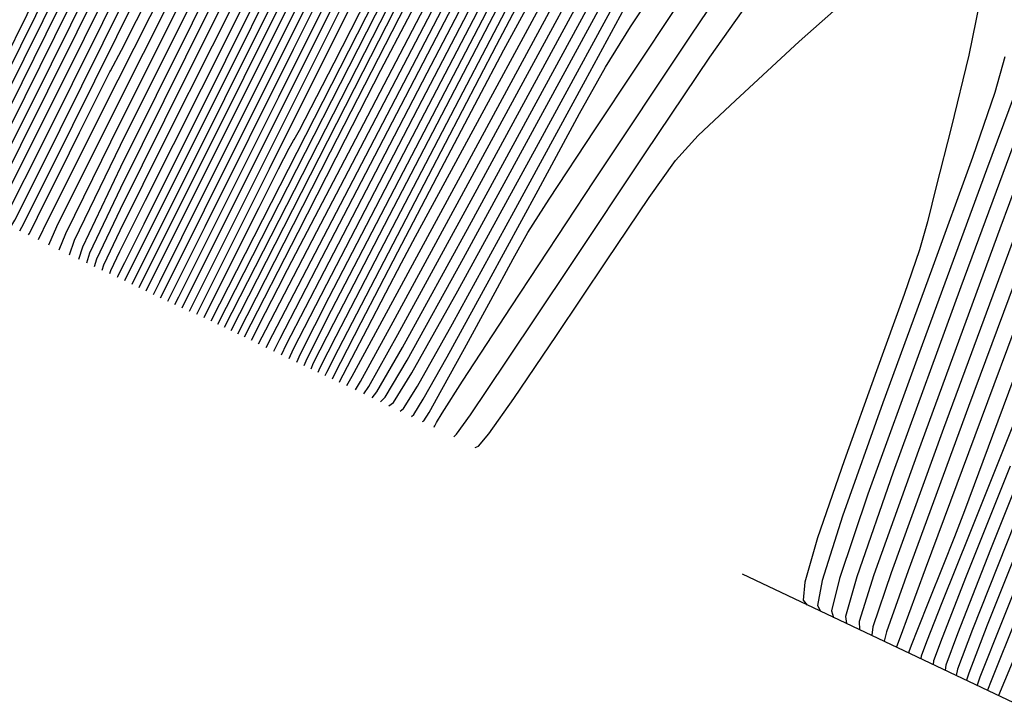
# Model space of a CAD drawing. Extents: x 3249832 to 3255657, y 13789405 to 13793316.
# Tile 9 of 256: x 3251547.3 to 3251553.69, y 13792354.32 to 13792358.75. Entities that reach past the tile are written whole.
import ezdxf

# ---------------------------------------------------------------- set-up
doc = ezdxf.new("R2010")
doc.units = 0
doc.header["$LTSCALE"] = 100
doc.header["$MEASUREMENT"] = 0
doc.linetypes.add('DASHED', pattern=[0.75, 0.5, -0.25])
for name, color, linetype in [('GRATIO_03231_CON', 1, 'CONTINUOUS'), ('GRATIO_0323_ICON', 1, 'CONTINUOUS'), ('PLAN', 7, 'CONTINUOUS'), ('TARGETS_EAST', 7, 'CONTINUOUS')]:
    doc.layers.add(name, color=color, linetype=linetype)

# ---------------------------------------------------------------- blocks, each defined once
blk = doc.blocks.new('Gratio_032316_contours')
at = {"layer": 'GRATIO_03231_CON', "color": 5, "linetype": 'Continuous', "flags": 128}
for points in [[(3251546.7802, 13792357.6331), (3251546.7964, 13792357.6643), (3251546.9049, 13792357.8832), (3251547.1981, 13792358.4776), (3251547.8122, 13792359.7237), (3251549.0602, 13792362.2522), (3251551.299, 13792366.7824), (3251554.6613, 13792373.5792), (3251558.3838, 13792381.091), (3251561.479, 13792387.3118), (3251563.2136, 13792390.7524), (3251563.8703, 13792391.9921), (3251563.9858, 13792392.1266), (3251564.0504, 13792392.1563), (3251564.3683, 13792392.6984), (3251565.1973, 13792394.2744), (3251566.6968, 13792397.2083), (3251568.6334, 13792401.0342), (3251570.6756, 13792405.0888), (3251572.5313, 13792408.781), (3251574.0673, 13792411.8081), (3251575.1902, 13792413.9399)], [(3251546.8263, 13792357.6117), (3251551.9368, 13792367.9395), (3251556.4719, 13792377.0941), (3251559.8561, 13792383.9023), (3251561.7058, 13792387.5814), (3251562.4033, 13792388.9114), (3251562.5228, 13792389.0626), (3251562.5878, 13792389.1019), (3251562.9208, 13792389.6815), (3251563.7936, 13792391.3501), (3251565.3746, 13792394.4484), (3251567.4173, 13792398.4856), (3251569.5715, 13792402.7631), (3251571.5289, 13792406.6581), (3251573.148, 13792409.8524), (3251574.3288, 13792412.1037), (3251575.0178, 13792413.2782), (3251575.3459, 13792413.6769)], [(3251546.9267, 13792357.5634), (3251547.0065, 13792357.72), (3251547.5528, 13792358.8199), (3251549.032, 13792361.8066), (3251551.6779, 13792367.1513), (3251554.7925, 13792373.4362), (3251557.4452, 13792378.7715), (3251558.9375, 13792381.7396), (3251559.5003, 13792382.8126), (3251559.5966, 13792382.9345), (3251559.6626, 13792382.993), (3251560.0257, 13792383.6476), (3251560.9863, 13792385.5014), (3251562.7303, 13792388.9286)], [(3251546.9771, 13792357.5392), (3251547.0486, 13792357.6766), (3251547.5306, 13792358.6444), (3251548.8335, 13792361.2731), (3251551.163, 13792365.9775), (3251553.9048, 13792371.5097), (3251556.2398, 13792376.206), (3251557.5534, 13792378.8187), (3251558.0487, 13792379.7632), (3251558.1336, 13792379.8705), (3251558.2, 13792379.9385), (3251558.5782, 13792380.6307), (3251559.5827, 13792382.5771), (3251561.4081, 13792386.1688), (3251563.7689, 13792390.84)], [(3251547.0275, 13792357.5149), (3251547.0907, 13792357.6331), (3251547.5084, 13792358.4688), (3251548.635, 13792360.7396), (3251550.6481, 13792364.8038), (3251553.017, 13792369.5832), (3251555.0344, 13792373.6406), (3251556.1692, 13792375.8978), (3251556.5972, 13792376.7137), (3251556.6705, 13792376.8065), (3251556.7374, 13792376.884), (3251557.1306, 13792377.6137), (3251558.179, 13792379.6528), (3251560.086, 13792383.4089), (3251562.5528, 13792388.2914)], [(3251547.0778, 13792357.4907), (3251547.1328, 13792357.5897), (3251547.4862, 13792358.2933), (3251548.4365, 13792360.2061), (3251550.1332, 13792363.63), (3251552.1293, 13792367.6567), (3251553.829, 13792371.0751), (3251554.7851, 13792372.9769), (3251555.1457, 13792373.6643), (3251555.2074, 13792373.7425), (3251555.2748, 13792373.8296), (3251555.6831, 13792374.5968), (3251556.7754, 13792376.7285), (3251558.7638, 13792380.649), (3251561.3366, 13792385.7429), (3251564.0514, 13792391.1345)], [(3251547.189, 13792357.4387), (3251547.224, 13792357.5005), (3251547.4458, 13792357.9409), (3251548.0413, 13792359.1385), (3251549.1039, 13792361.2824), (3251550.3538, 13792363.8038), (3251551.4181, 13792365.9442), (3251552.0168, 13792367.1351), (3251552.2426, 13792367.5655), (3251552.2813, 13792367.6145), (3251552.3496, 13792367.7207), (3251552.788, 13792368.5629), (3251553.9681, 13792370.8798), (3251556.1195, 13792375.1293), (3251558.9044, 13792380.6458), (3251561.8433, 13792386.4831), (3251564.5127, 13792391.7983)], [(3251547.246, 13792357.4122), (3251547.2705, 13792357.4556), (3251547.4262, 13792357.7645), (3251547.8439, 13792358.6046), (3251548.5893, 13792360.1085), (3251549.4661, 13792361.8773), (3251550.2127, 13792363.3788), (3251550.6327, 13792364.2141), (3251550.7911, 13792364.5161), (3251550.8182, 13792364.5504), (3251550.887, 13792364.6662), (3251551.3405, 13792365.546), (3251552.5645, 13792367.9555), (3251554.7973, 13792372.3694), (3251557.6883, 13792378.0973), (3251560.7393, 13792384.1574), (3251563.5104, 13792389.6755)], [(3251547.303, 13792357.3857), (3251547.3171, 13792357.4106), (3251547.4065, 13792357.5881), (3251547.6465, 13792358.0707), (3251548.0747, 13792358.9347), (3251548.5784, 13792359.9508), (3251549.0073, 13792360.8134), (3251549.2486, 13792361.2932), (3251549.3396, 13792361.4667), (3251549.3551, 13792361.4864), (3251549.4244, 13792361.6118), (3251549.893, 13792362.529), (3251551.1608, 13792365.0312), (3251553.4751, 13792369.6095), (3251556.4721, 13792375.5487), (3251559.6353, 13792381.8317), (3251562.508, 13792387.5527), (3251564.8738, 13792392.2512)], [(3251547.36, 13792357.3593), (3251547.3637, 13792357.3657), (3251547.3869, 13792357.4117), (3251547.4491, 13792357.5369), (3251547.5601, 13792357.7608), (3251547.6907, 13792358.0243), (3251547.8019, 13792358.2479), (3251547.8644, 13792358.3723), (3251547.888, 13792358.4173), (3251547.8921, 13792358.4224), (3251547.9618, 13792358.5573), (3251548.4454, 13792359.5121), (3251549.7572, 13792362.1069), (3251552.153, 13792366.8497), (3251555.256, 13792373.0002), (3251558.5312, 13792379.506), (3251561.5057, 13792385.4299), (3251563.9545, 13792390.2955)], [(3251547.491, 13792357.2964), (3251547.544, 13792357.4144), (3251547.9468, 13792358.2235), (3251549.0493, 13792360.4147), (3251551.0786, 13792364.438), (3251553.7717, 13792369.7798), (3251556.7428, 13792375.6852), (3251559.6254, 13792381.4303), (3251562.1314, 13792386.4148), (3251563.9919, 13792390.0692)], [(3251547.5583, 13792357.2639), (3251547.601, 13792357.3697), (3251547.9516, 13792358.0825), (3251548.918, 13792360.0095), (3251550.708, 13792363.5619), (3251553.1302, 13792368.3686), (3251555.893, 13792373.8628), (3251558.6984, 13792379.4566), (3251561.2214, 13792384.4778), (3251563.1305, 13792388.233)], [(3251547.6256, 13792357.2314), (3251547.6581, 13792357.325), (3251547.9565, 13792357.9415), (3251548.7867, 13792359.6042), (3251550.3373, 13792362.6857), (3251552.4886, 13792366.9575), (3251555.0433, 13792372.0405), (3251557.7714, 13792377.483), (3251560.3115, 13792382.5407), (3251562.2691, 13792386.3968), (3251563.3695, 13792388.4839)], [(3251547.687, 13792357.2021), (3251547.7112, 13792357.2823), (3251547.9591, 13792357.8017), (3251548.6544, 13792359.1995), (3251549.9664, 13792361.8097), (3251551.847, 13792365.5463), (3251554.1935, 13792370.2182), (3251556.8445, 13792375.5093), (3251559.4016, 13792380.6037), (3251561.4076, 13792384.5606), (3251562.5375, 13792386.7128), (3251562.9939, 13792387.4874), (3251563.1118, 13792387.5848), (3251563.1906, 13792387.6287), (3251563.3877, 13792387.934), (3251563.8251, 13792388.7388)], [(3251547.7872, 13792357.1556), (3251547.8022, 13792357.2052), (3251547.9556, 13792357.5268), (3251548.386, 13792358.3921), (3251549.2234, 13792360.0583), (3251550.5636, 13792362.7242), (3251552.4941, 13792366.5736), (3251554.9905, 13792371.562), (3251557.5817, 13792376.7296), (3251559.6848, 13792380.8882), (3251560.8734, 13792383.1708), (3251561.3469, 13792383.9954), (3251561.4613, 13792384.1015), (3251561.5348, 13792384.1475), (3251561.7351, 13792384.4682), (3251562.192, 13792385.3175), (3251562.9713, 13792386.8183), (3251563.8811, 13792388.5707)], [(3251547.8373, 13792357.1323), (3251547.8477, 13792357.1667), (3251547.9539, 13792357.3893), (3251548.2519, 13792357.9883), (3251548.8519, 13792359.1826), (3251549.9219, 13792361.3131), (3251551.6443, 13792364.7513), (3251554.0635, 13792369.5883), (3251556.6718, 13792374.7925), (3251558.8234, 13792379.052), (3251560.0414, 13792381.3998), (3251560.5235, 13792382.2495), (3251560.6361, 13792382.3599), (3251560.707, 13792382.407), (3251560.9088, 13792382.7354), (3251561.3755, 13792383.6068), (3251562.1747, 13792385.1486), (3251563.1086, 13792386.9498), (3251563.913, 13792388.4651)], [(3251547.8874, 13792357.1091), (3251547.8931, 13792357.1282), (3251547.9522, 13792357.2518), (3251548.1177, 13792357.5846), (3251548.4804, 13792358.3069), (3251549.2802, 13792359.902), (3251550.7946, 13792362.929), (3251553.1366, 13792367.6146), (3251555.7619, 13792372.8555), (3251557.962, 13792377.2158), (3251559.2094, 13792379.6287), (3251559.7, 13792380.5035), (3251559.8109, 13792380.6183), (3251559.8791, 13792380.6664), (3251560.0825, 13792381.0025), (3251560.559, 13792381.8962), (3251561.3782, 13792383.4789), (3251562.3361, 13792385.329), (3251563.1605, 13792386.8866), (3251563.6785, 13792387.7957), (3251564.1146, 13792388.5168)], [(3251547.9375, 13792357.0858), (3251547.9386, 13792357.0896), (3251547.9504, 13792357.1144), (3251547.9835, 13792357.1809), (3251548.1089, 13792357.4312), (3251548.6385, 13792358.4909), (3251549.9449, 13792361.1067), (3251552.2096, 13792365.6409), (3251554.8519, 13792370.9184), (3251557.1006, 13792375.3796), (3251558.3774, 13792377.8577), (3251558.8765, 13792378.7575), (3251558.9856, 13792378.8766), (3251559.0512, 13792378.9259), (3251559.2562, 13792379.2696), (3251559.7424, 13792380.1855), (3251560.5816, 13792381.8091), (3251561.5636, 13792383.7081), (3251562.4081, 13792385.3081), (3251562.9369, 13792386.2437), (3251563.3812, 13792386.9867), (3251564.0742, 13792388.218)], [(3251548.0308, 13792357.041), (3251551.0377, 13792363.0631), (3251553.7087, 13792368.4005), (3251555.7078, 13792372.3686), (3251556.8111, 13792374.5116), (3251557.2418, 13792375.2901), (3251557.3352, 13792375.3933), (3251557.3955, 13792375.4448), (3251557.6036, 13792375.8039), (3251558.1094, 13792376.7642), (3251558.9885, 13792378.4697), (3251560.0186, 13792380.4665), (3251560.9032, 13792382.1511), (3251561.4538, 13792383.1396), (3251561.9144, 13792383.9265), (3251562.6375, 13792385.2257), (3251563.8479, 13792387.4962), (3251565.2619, 13792390.1774)], [(3251548.077, 13792357.0187), (3251550.8023, 13792362.4766), (3251553.2231, 13792367.314), (3251555.035, 13792370.9103), (3251556.035, 13792372.8526), (3251556.4253, 13792373.5581), (3251556.5099, 13792373.6517), (3251556.5676, 13792373.7042), (3251556.7773, 13792374.071), (3251557.2929, 13792375.0535), (3251558.1919, 13792376.8), (3251559.2461, 13792378.8456), (3251560.1508, 13792380.5726), (3251560.7122, 13792381.5876), (3251561.181, 13792382.3964), (3251561.9191, 13792383.7296), (3251563.1575, 13792386.0566), (3251564.605, 13792388.8036)], [(3251548.1232, 13792356.9964), (3251550.5668, 13792361.8901), (3251552.7375, 13792366.2275), (3251554.3622, 13792369.452), (3251555.2588, 13792371.1936), (3251555.6089, 13792371.8262), (3251555.6847, 13792371.91), (3251555.7397, 13792371.9636), (3251555.951, 13792372.3381), (3251556.4763, 13792373.3429), (3251557.3954, 13792375.1303), (3251558.4736, 13792377.2248), (3251559.3983, 13792378.9941), (3251559.9706, 13792380.0356), (3251560.4476, 13792380.8663), (3251561.2007, 13792382.2334), (3251562.4671, 13792384.617), (3251563.9481, 13792387.4299), (3251565.2111, 13792389.8181)], [(3251548.1693, 13792356.9741), (3251548.2109, 13792357.0566), (3251548.497, 13792357.6292), (3251549.2722, 13792359.1817), (3251550.6591, 13792361.9587), (3251552.2936, 13792365.2236), (3251553.6898, 13792367.9942), (3251554.4828, 13792369.5346), (3251554.7924, 13792370.0942), (3251554.8595, 13792370.1684), (3251554.9119, 13792370.2231), (3251555.1246, 13792370.6053), (3251555.6598, 13792371.6322), (3251556.5988, 13792373.4605), (3251557.7011, 13792375.604), (3251558.6459, 13792377.4156), (3251559.229, 13792378.4835), (3251559.7142, 13792379.3362), (3251560.4823, 13792380.7372), (3251561.7766, 13792383.1773), (3251563.2912, 13792386.0561), (3251564.5827, 13792388.5003)], [(3251548.2622, 13792356.93), (3251548.2933, 13792356.9915), (3251548.5052, 13792357.4151), (3251549.0784, 13792358.563), (3251550.1039, 13792360.6161), (3251551.3122, 13792363.0297), (3251552.3444, 13792365.0779), (3251552.9306, 13792366.2166), (3251553.1594, 13792366.6303), (3251553.209, 13792366.6851), (3251553.2561, 13792366.742), (3251553.472, 13792367.1395), (3251554.0267, 13792368.2109), (3251555.0057, 13792370.1211), (3251556.1562, 13792372.3623), (3251557.141, 13792374.2586), (3251557.7458, 13792375.3795), (3251558.2474, 13792376.276), (3251559.0455, 13792377.7449), (3251560.3957, 13792380.298), (3251561.9774, 13792383.3085), (3251563.3258, 13792385.8646), (3251564.1145, 13792387.3246), (3251564.5693, 13792388.1258)], [(3251548.3094, 13792356.9089), (3251548.3351, 13792356.9595), (3251548.5095, 13792357.3084), (3251548.9817, 13792358.2538), (3251549.8263, 13792359.9448), (3251550.8215, 13792361.9328), (3251551.6716, 13792363.6197), (3251552.1545, 13792364.5576), (3251552.343, 13792364.8983), (3251552.3838, 13792364.9435), (3251552.4283, 13792365.0014), (3251552.6457, 13792365.4067), (3251553.2102, 13792366.5002), (3251554.2091, 13792368.4514), (3251555.3837, 13792370.7415), (3251556.3886, 13792372.6801), (3251557.0042, 13792373.8274), (3251557.514, 13792374.7459), (3251558.3271, 13792376.2488), (3251559.7053, 13792378.8584)], [(3251548.3567, 13792356.8877), (3251549.3914, 13792358.9596), (3251550.3106, 13792360.7959), (3251550.9986, 13792362.1612), (3251551.3782, 13792362.8985), (3251551.5265, 13792363.1663), (3251551.5586, 13792363.2018), (3251551.6004, 13792363.2609), (3251551.8194, 13792363.6738), (3251552.3937, 13792364.7896), (3251553.4125, 13792366.7816), (3251554.6112, 13792369.1206), (3251555.6361, 13792371.1016), (3251556.2626, 13792372.2754), (3251556.7806, 13792373.2158), (3251557.6087, 13792374.7526), (3251559.0148, 13792377.4188), (3251560.6636, 13792380.5609), (3251562.069, 13792383.2289), (3251562.8895, 13792384.7541), (3251563.3612, 13792385.5921), (3251563.8644, 13792386.4799), (3251564.6709, 13792387.9445), (3251565.6163, 13792389.6723)], [(3251548.4039, 13792356.8665), (3251549.1567, 13792358.3739), (3251549.8254, 13792359.7099), (3251550.3259, 13792360.7031), (3251550.6022, 13792361.2395), (3251550.71, 13792361.4343), (3251550.7334, 13792361.4602), (3251550.7725, 13792361.5203), (3251550.9931, 13792361.9409), (3251551.5772, 13792363.0789), (3251552.616, 13792365.1119), (3251553.8387, 13792367.4998), (3251554.8837, 13792369.5231), (3251555.521, 13792370.7233), (3251556.0472, 13792371.6857), (3251556.8903, 13792373.2565), (3251558.3244, 13792375.9791), (3251560.0067, 13792379.1871), (3251561.4406, 13792381.9111), (3251562.277, 13792383.4688), (3251562.7571, 13792384.3252), (3251563.2697, 13792385.2324), (3251564.0922, 13792386.7278), (3251565.0567, 13792388.4918)], [(3251548.4984, 13792356.8242), (3251548.6873, 13792357.2024), (3251548.8551, 13792357.5377), (3251548.9807, 13792357.7869), (3251549.05, 13792357.9215), (3251549.077, 13792357.9704), (3251549.0829, 13792357.9769), (3251549.1168, 13792358.0392), (3251549.3405, 13792358.4752), (3251549.9441, 13792359.6576), (3251551.0229, 13792361.7725), (3251552.2937, 13792364.2581), (3251553.3788, 13792366.3661), (3251554.0378, 13792367.6193), (3251554.5804, 13792368.6255), (3251555.4536, 13792370.2641), (3251556.9435, 13792373.0999), (3251558.6929, 13792376.4395)], [(3251548.5443, 13792356.8031), (3251550.1626, 13792359.978), (3251551.5998, 13792362.7915), (3251552.6746, 13792364.8824), (3251553.3106, 13792366.0953), (3251553.8488, 13792367.0989), (3251554.7352, 13792368.768), (3251556.253, 13792371.6602), (3251558.036, 13792375.0657), (3251559.5554, 13792377.9576), (3251560.4395, 13792379.6129), (3251560.945, 13792380.5247), (3251561.4855, 13792381.4898), (3251562.3561, 13792383.0779), (3251563.378, 13792384.9501), (3251564.2535, 13792386.5405), (3251564.7689, 13792387.4398), (3251565.0448, 13792387.8667), (3251565.2857, 13792388.1963)], [(3251548.5877, 13792356.7822), (3251549.9515, 13792359.4579), (3251551.1627, 13792361.829), (3251552.0686, 13792363.5912), (3251552.6123, 13792364.6284), (3251553.1208, 13792365.5795), (3251554.0168, 13792367.2718), (3251555.5626, 13792370.2206), (3251557.3791, 13792373.6919), (3251558.927, 13792376.6397), (3251559.827, 13792378.3277), (3251560.341, 13792379.2579), (3251560.8908, 13792380.2422), (3251561.7774, 13792381.8612), (3251562.8184, 13792383.7696), (3251563.7099, 13792385.3906), (3251564.2339, 13792386.3076), (3251564.5136, 13792386.7431), (3251564.7578, 13792387.0794), (3251565.1212, 13792387.6038), (3251565.5431, 13792388.2223)], [(3251548.631, 13792356.7612), (3251549.7404, 13792358.9377), (3251550.7256, 13792360.8665), (3251551.4625, 13792362.2999), (3251551.9141, 13792363.1615), (3251552.3929, 13792364.06), (3251553.2984, 13792365.7757), (3251554.8721, 13792368.7809), (3251556.7222, 13792372.3181), (3251558.2986, 13792375.3219), (3251559.2145, 13792377.0424), (3251559.7369, 13792377.991), (3251560.296, 13792378.9947), (3251561.1988, 13792380.6446), (3251562.2588, 13792382.589), (3251563.1663, 13792384.2408), (3251563.6989, 13792385.1754), (3251563.9823, 13792385.6194), (3251564.2299, 13792385.9625), (3251564.5994, 13792386.4969), (3251565.0287, 13792387.1273), (3251565.4001, 13792387.6609), (3251565.6268, 13792387.953), (3251565.7445, 13792388.0493)], [(3251548.7177, 13792356.7194), (3251549.3182, 13792357.8975), (3251549.8515, 13792358.9415), (3251550.2503, 13792359.7174), (3251550.5177, 13792360.2276), (3251550.9369, 13792361.0211), (3251551.8616, 13792362.7833), (3251553.4912, 13792365.9017), (3251555.4084, 13792369.5705), (3251557.0417, 13792372.6862), (3251557.9895, 13792374.4718), (3251558.5288, 13792375.4573), (3251559.1065, 13792376.4996)], [(3251548.761, 13792356.6985), (3251549.1071, 13792357.3774), (3251549.4144, 13792357.979), (3251549.6443, 13792358.4261), (3251549.8194, 13792358.7607), (3251550.2089, 13792359.5016), (3251551.1432, 13792361.2872), (3251552.8008, 13792364.462), (3251554.7515, 13792368.1967), (3251556.4133, 13792371.3684), (3251557.377, 13792373.1865), (3251557.9248, 13792374.1905), (3251558.5118, 13792375.2521), (3251559.4627, 13792376.9946)], [(3251548.8044, 13792356.6775), (3251548.896, 13792356.8572), (3251548.9773, 13792357.0165), (3251549.0382, 13792357.1349), (3251549.1212, 13792357.2937), (3251549.481, 13792357.9822), (3251550.4248, 13792359.791), (3251552.1103, 13792363.0224), (3251554.0946, 13792366.8229), (3251555.7849, 13792370.0505), (3251556.7645, 13792371.9012), (3251557.3207, 13792372.9236), (3251557.9171, 13792374.0045), (3251558.884, 13792375.7779), (3251560.0204, 13792377.8668)], [(3251548.8517, 13792356.6547), (3251548.8986, 13792356.7457), (3251549.2292, 13792357.3808), (3251550.1273, 13792359.1043), (3251551.7351, 13792362.188), (3251553.6282, 13792365.8146), (3251555.2408, 13792368.8945), (3251556.177, 13792370.6639), (3251556.7198, 13792371.6628), (3251557.3223, 13792372.757), (3251558.3053, 13792374.5613), (3251559.4608, 13792376.6863)], [(3251548.9506, 13792356.6069), (3251548.9883, 13792356.6833), (3251549.2615, 13792357.211), (3251550.0058, 13792358.6414), (3251551.3392, 13792361.2001), (3251552.9096, 13792364.209), (3251554.2475, 13792366.7642), (3251555.03, 13792368.2431), (3251555.5215, 13792369.1478), (3251556.1329, 13792370.2619), (3251557.148, 13792372.128), (3251558.3416, 13792374.3252), (3251559.3613, 13792376.1918), (3251559.9539, 13792377.2497)], [(3251549.0001, 13792356.583), (3251549.0332, 13792356.6521), (3251549.2776, 13792357.1261), (3251549.945, 13792358.41), (3251551.1412, 13792360.7062), (3251552.5503, 13792363.4062), (3251553.7508, 13792365.6991), (3251554.4566, 13792367.0327), (3251554.9223, 13792367.8903), (3251555.5381, 13792369.0143), (3251556.5693, 13792370.9113), (3251557.782, 13792373.1446), (3251558.8177, 13792375.042), (3251559.4189, 13792376.1174), (3251559.7325, 13792376.6305)], [(3251549.0496, 13792356.5591), (3251549.078, 13792356.6209), (3251549.2938, 13792357.0412), (3251549.8842, 13792358.1786), (3251550.9433, 13792360.2123), (3251552.191, 13792362.6035), (3251553.2542, 13792364.634), (3251553.8831, 13792365.8223), (3251554.3231, 13792366.6328), (3251554.9434, 13792367.7668), (3251555.9906, 13792369.6946), (3251557.2224, 13792371.9641), (3251558.2741, 13792373.8921), (3251558.8839, 13792374.9852), (3251559.2013, 13792375.5069), (3251559.4787, 13792375.9102), (3251559.9031, 13792376.5354)], [(3251549.0991, 13792356.5353), (3251549.1229, 13792356.5897), (3251549.3099, 13792356.9563), (3251549.8234, 13792357.9472), (3251550.7453, 13792359.7183), (3251551.8317, 13792361.8007), (3251552.7575, 13792363.5689), (3251553.3096, 13792364.6119), (3251553.724, 13792365.3753), (3251554.3486, 13792366.5193), (3251555.4119, 13792368.478), (3251556.6628, 13792370.7835), (3251557.7306, 13792372.7423), (3251558.3489, 13792373.8529), (3251558.6701, 13792374.3833), (3251558.9508, 13792374.7933), (3251559.3813, 13792375.4286), (3251559.8844, 13792376.1769), (3251560.3167, 13792376.8115)], [(3251549.1919, 13792356.4918), (3251549.2084, 13792356.5302), (3251549.3398, 13792356.7881), (3251549.7008, 13792357.485), (3251550.3491, 13792358.7307), (3251551.1131, 13792360.1951), (3251551.7642, 13792361.4386), (3251552.1627, 13792362.191), (3251552.5256, 13792362.8604), (3251553.1592, 13792364.0242), (3251554.2546, 13792366.0447)], [(3251553.7764, 13792354.6809), (3251553.6489, 13792354.3764)], [(3251549.2379, 13792356.4703), (3251549.251, 13792356.5006), (3251549.3546, 13792356.7041), (3251549.6395, 13792357.254), (3251550.151, 13792358.2369), (3251550.7538, 13792359.3924), (3251551.2675, 13792360.3735), (3251551.5892, 13792360.9806), (3251551.9265, 13792361.6029), (3251552.5644, 13792362.7766), (3251553.6759, 13792364.828), (3251554.9841, 13792367.2419)], [(3251553.7677, 13792354.8858), (3251553.6008, 13792354.4701), (3251553.5775, 13792354.4105)], [(3251549.2839, 13792356.4488), (3251549.2935, 13792356.471), (3251549.3694, 13792356.6201), (3251549.5781, 13792357.023), (3251549.9529, 13792357.743), (3251550.3945, 13792358.5896), (3251550.7709, 13792359.3084), (3251551.0158, 13792359.7702), (3251551.3273, 13792360.3454), (3251551.9697, 13792361.5291), (3251553.0972, 13792363.6114), (3251554.4245, 13792366.0613)], [(3251554.0654, 13792355.8402), (3251553.6715, 13792354.8579), (3251553.5278, 13792354.4952), (3251553.5092, 13792354.4422)], [(3251549.3299, 13792356.4274), (3251549.336, 13792356.4415), (3251549.3842, 13792356.5361), (3251549.5168, 13792356.792), (3251549.7547, 13792357.2492), (3251550.0352, 13792357.7868), (3251550.2742, 13792358.2433), (3251550.4423, 13792358.5598), (3251550.7281, 13792359.0879), (3251551.375, 13792360.2816), (3251552.5185, 13792362.3947), (3251553.8649, 13792364.8808)], [(3251553.9093, 13792355.6669), (3251553.5754, 13792354.83), (3251553.4548, 13792354.5202), (3251553.4409, 13792354.4739)], [(3251549.4241, 13792356.3832), (3251549.4583, 13792356.4449), (3251549.6935, 13792356.8784), (3251550.3304, 13792358.0558), (3251551.4698, 13792360.1627), (3251552.8114, 13792362.6412), (3251553.9546, 13792364.7471)], [(3251553.9859, 13792356.2942), (3251553.5968, 13792355.3206), (3251553.3822, 13792354.7748), (3251553.3072, 13792354.5712), (3251553.3019, 13792354.5387)], [(3251549.4786, 13792356.3569), (3251549.5118, 13792356.4107), (3251549.7237, 13792356.7959), (3251550.2929, 13792357.8439), (3251551.3089, 13792359.7205), (3251552.5044, 13792361.9282), (3251553.5229, 13792363.8042), (3251554.1107, 13792364.8723)], [(3251553.7236, 13792355.8603), (3251553.4391, 13792355.1484), (3251553.2821, 13792354.7493), (3251553.2273, 13792354.6005), (3251553.2235, 13792354.5767)], [(3251549.533, 13792356.3306), (3251549.5652, 13792356.3765), (3251549.7539, 13792356.7134), (3251550.2554, 13792357.6321), (3251551.148, 13792359.2782), (3251552.1974, 13792361.2153), (3251553.0912, 13792362.8613), (3251553.6088, 13792363.8013), (3251553.8983, 13792364.288)], [(3251553.8525, 13792356.4058), (3251553.6732, 13792355.9556), (3251553.4612, 13792355.4264), (3251553.2813, 13792354.9762), (3251553.1821, 13792354.7238), (3251553.1474, 13792354.6297), (3251553.145, 13792354.6147)], [(3251549.5874, 13792356.3044), (3251549.6187, 13792356.3424), (3251549.7841, 13792356.6308), (3251550.2179, 13792357.4203), (3251550.9872, 13792358.836), (3251551.8905, 13792360.5023), (3251552.6594, 13792361.9184), (3251553.107, 13792362.7304), (3251553.3713, 13792363.1721), (3251553.6718, 13792363.6241), (3251554.1631, 13792364.3603)], [(3251554.0657, 13792357.2855), (3251553.6095, 13792356.0605), (3251553.4277, 13792355.5722), (3251553.3627, 13792355.4024), (3251553.2876, 13792355.214), (3251553.1989, 13792354.9924), (3251553.1236, 13792354.804), (3251553.082, 13792354.6983), (3251553.0675, 13792354.6589), (3251553.0665, 13792354.6527)], [(3251549.6962, 13792356.2518), (3251549.7256, 13792356.274), (3251549.8446, 13792356.4658), (3251550.143, 13792356.9966), (3251550.6654, 13792357.9514), (3251551.2765, 13792359.0763), (3251551.796, 13792360.0325), (3251552.1033, 13792360.5885), (3251552.3171, 13792360.9402), (3251552.616, 13792361.3903), (3251553.12, 13792362.1464), (3251553.7158, 13792363.0349)], [(3251554.1624, 13792358.1505), (3251553.4546, 13792356.2472), (3251553.0619, 13792355.1821), (3251552.9214, 13792354.7875), (3251552.9071, 13792354.728)], [(3251549.7682, 13792356.2182), (3251549.7909, 13792356.2349), (3251549.8816, 13792356.3804), (3251550.1085, 13792356.7836), (3251550.5054, 13792357.5088), (3251550.9697, 13792358.3632), (3251551.3643, 13792359.0896), (3251551.6014, 13792359.5176), (3251551.79, 13792359.8242), (3251552.0881, 13792360.2734), (3251552.5981, 13792361.0396), (3251553.2008, 13792361.9401), (3251553.7212, 13792362.7027)], [(3251553.9099, 13792357.7746), (3251553.2916, 13792356.1052), (3251552.9513, 13792355.1695), (3251552.8334, 13792354.8208), (3251552.8266, 13792354.7656)], [(3251549.8416, 13792356.1839), (3251549.857, 13792356.1954), (3251549.919, 13792356.2948), (3251550.0741, 13792356.5704), (3251550.3455, 13792357.0661), (3251550.6628, 13792357.6502), (3251550.9325, 13792358.1467), (3251551.0996, 13792358.4467), (3251551.2629, 13792358.7083), (3251551.5602, 13792359.1565), (3251552.0762, 13792359.9328), (3251552.6858, 13792360.8452), (3251553.211, 13792361.6184), (3251553.529, 13792362.0568), (3251553.7372, 13792362.2849)], [(3251554.2836, 13792359.0855), (3251553.6574, 13792357.3988), (3251553.1286, 13792355.9632), (3251552.8406, 13792355.1569), (3251552.7453, 13792354.8542), (3251552.7462, 13792354.8031)], [(3251549.9149, 13792356.1497), (3251549.9232, 13792356.1558), (3251549.9565, 13792356.2093), (3251550.0398, 13792356.3573), (3251550.1855, 13792356.6235), (3251550.356, 13792356.9371), (3251550.5008, 13792357.2038), (3251550.5977, 13792357.3758), (3251550.7358, 13792357.5923), (3251551.0322, 13792358.0396), (3251551.5544, 13792358.826), (3251552.1709, 13792359.7504), (3251552.7008, 13792360.5341), (3251553.0194, 13792360.9793), (3251553.2262, 13792361.2117), (3251553.4772, 13792361.4379), (3251553.8797, 13792361.8044)], [(3251553.9274, 13792358.4337), (3251553.4048, 13792357.023), (3251552.9652, 13792355.8214), (3251552.7291, 13792355.1448), (3251552.6556, 13792354.8882), (3251552.6634, 13792354.8418)], [(3251550.1167, 13792356.0517), (3251550.1347, 13792356.0681), (3251550.2248, 13792356.1944), (3251550.4589, 13792356.5407), (3251550.8731, 13792357.1617), (3251551.3604, 13792357.8923), (3251551.7776, 13792358.5123), (3251552.0291, 13792358.8678), (3251552.208, 13792359.0708), (3251552.4549, 13792359.2996), (3251552.8638, 13792359.6767), (3251553.3432, 13792360.1007), (3251553.7548, 13792360.4142)], [(3251553.6895, 13792358.5134), (3251553.6244, 13792358.2825), (3251553.4792, 13792357.861), (3251553.2133, 13792357.1307), (3251552.8992, 13792356.2716), (3251552.6377, 13792355.5381), (3251552.5045, 13792355.1212), (3251552.4736, 13792354.9576), (3251552.4939, 13792354.9208)], [(3251550.2556, 13792355.9822), (3251550.2766, 13792355.9902), (3251550.3443, 13792356.0713), (3251550.5053, 13792356.2987), (3251550.7829, 13792356.7089), (3251551.1067, 13792357.1923), (3251551.3832, 13792357.6027), (3251551.5538, 13792357.8421), (3251551.7014, 13792358.0041), (3251551.9438, 13792358.2304), (3251552.3559, 13792358.6129), (3251552.8405, 13792359.0423)], [(3251553.5474, 13792358.9708), (3251553.4547, 13792358.524), (3251553.3402, 13792358.0544), (3251553.2432, 13792357.6725), (3251553.1879, 13792357.4448), (3251553.1369, 13792357.2628), (3251553.0375, 13792356.9736), (3251552.8576, 13792356.4788), (3251552.6465, 13792355.8958), (3251552.4739, 13792355.3965), (3251552.392, 13792355.1095), (3251552.3822, 13792354.9926), (3251552.4086, 13792354.9607)]]:
    blk.add_lwpolyline(points, dxfattribs=at)
at = {"layer": 'GRATIO_0323_ICON', "color": 7, "linetype": 'Continuous', "flags": 128}
for points in [[(3251546.8763, 13792357.5877), (3251546.9644, 13792357.7634), (3251547.575, 13792358.9955), (3251549.2305, 13792362.3401), (3251552.1928, 13792368.325), (3251555.6803, 13792375.3627), (3251558.6506, 13792381.3369), (3251560.3216, 13792384.6605), (3251560.9518, 13792385.862), (3251561.0597, 13792385.9986), (3251561.1252, 13792386.0474), (3251561.4732, 13792386.6646), (3251562.39, 13792388.4258)], [(3251547.1319, 13792357.4652), (3251547.1774, 13792357.5454), (3251547.4654, 13792358.1173), (3251548.2387, 13792359.6724), (3251549.6184, 13792362.4562), (3251551.2416, 13792365.7302), (3251552.6236, 13792368.5097), (3251553.401, 13792370.056), (3251553.6942, 13792370.6149), (3251553.7444, 13792370.6785), (3251553.8122, 13792370.7751), (3251554.2356, 13792371.5799), (3251555.3718, 13792373.8042), (3251557.4416, 13792377.8892), (3251560.1205, 13792383.1943), (3251562.9474, 13792388.8088)], [(3251547.4237, 13792357.3289), (3251547.4869, 13792357.4592), (3251547.9419, 13792358.3645), (3251549.1806, 13792360.8199), (3251551.4493, 13792365.3142), (3251554.4133, 13792371.1909), (3251557.5925, 13792377.5075), (3251560.5524, 13792383.404), (3251563.0413, 13792388.3519)], [(3251547.7371, 13792357.1788), (3251547.7567, 13792357.2438), (3251547.9574, 13792357.6643), (3251548.5202, 13792358.7958), (3251549.5949, 13792360.934), (3251551.2053, 13792364.1353), (3251553.3438, 13792368.3959), (3251555.9175, 13792373.5356), (3251558.4916, 13792378.6666), (3251560.5462, 13792382.7244), (3251561.7054, 13792384.9418), (3251562.1704, 13792385.7414), (3251562.2865, 13792385.8432), (3251562.3627, 13792385.8881), (3251562.5614, 13792386.2011), (3251563.0086, 13792387.0281), (3251563.7678, 13792388.488)], [(3251547.9846, 13792357.0633), (3251551.2731, 13792363.6496), (3251554.1943, 13792369.487), (3251556.3806, 13792373.8268), (3251557.5872, 13792376.1707), (3251558.0583, 13792377.0221), (3251558.1604, 13792377.135), (3251558.2233, 13792377.1853), (3251558.4299, 13792377.5368), (3251558.9259, 13792378.4748), (3251559.785, 13792380.1394), (3251560.7911, 13792382.0873), (3251561.6557, 13792383.7296), (3251562.1954, 13792384.6917), (3251562.6478, 13792385.4566), (3251563.3558, 13792386.7219), (3251564.5384, 13792388.9359)], [(3251548.2155, 13792356.9518), (3251548.252, 13792357.0239), (3251548.501, 13792357.522), (3251549.1753, 13792358.8723), (3251550.3815, 13792361.2874), (3251551.8029, 13792364.1267), (3251553.0171, 13792366.536), (3251553.7067, 13792367.8756), (3251553.9759, 13792368.3622), (3251554.0343, 13792368.4268), (3251554.084, 13792368.4825), (3251554.2983, 13792368.8724), (3251554.8433, 13792369.9216), (3251555.8022, 13792371.7908), (3251556.9287, 13792373.9831), (3251557.8934, 13792375.8371), (3251558.4874, 13792376.9315), (3251558.9808, 13792377.8061), (3251559.7639, 13792379.2411), (3251561.0862, 13792381.7377), (3251562.6343, 13792384.6823), (3251563.9543, 13792387.1825), (3251564.7271, 13792388.6099)], [(3251548.4511, 13792356.8454), (3251548.922, 13792357.7882), (3251549.3402, 13792358.6238), (3251549.6533, 13792359.245), (3251549.8261, 13792359.5805), (3251549.8935, 13792359.7024), (3251549.9081, 13792359.7185), (3251549.9447, 13792359.7797), (3251550.1668, 13792360.208), (3251550.7606, 13792361.3683), (3251551.8194, 13792363.4422), (3251553.0662, 13792365.879), (3251554.1312, 13792367.9446), (3251554.7794, 13792369.1713), (3251555.3138, 13792370.1556), (3251556.172, 13792371.7603), (3251557.6339, 13792374.5395), (3251559.3498, 13792377.8133)], [(3251548.6743, 13792356.7403), (3251549.5293, 13792358.4176), (3251550.2886, 13792359.904), (3251550.8564, 13792361.0086), (3251551.2159, 13792361.6945), (3251551.6649, 13792362.5406), (3251552.58, 13792364.2795), (3251554.1817, 13792367.3413), (3251556.0653, 13792370.9443), (3251557.6702, 13792374.0041), (3251558.602, 13792375.7571), (3251559.1329, 13792376.7242)], [(3251548.9012, 13792356.6308), (3251548.9434, 13792356.7145), (3251549.2453, 13792357.2959), (3251550.0665, 13792358.8729), (3251551.5371, 13792361.6941), (3251553.2689, 13792365.0118), (3251554.7442, 13792367.8293), (3251555.6035, 13792369.4535), (3251556.1206, 13792370.4053), (3251556.7276, 13792371.5094), (3251557.7267, 13792373.3446), (3251558.9012, 13792375.5057), (3251559.9049, 13792377.3417)], [(3251549.1459, 13792356.5133), (3251549.1659, 13792356.5597), (3251549.325, 13792356.8721), (3251549.7622, 13792357.7161), (3251550.5472, 13792359.2245), (3251551.4724, 13792360.9979), (3251552.2608, 13792362.5038), (3251552.7362, 13792363.4015), (3251553.1248, 13792364.1178), (3251553.7539, 13792365.2717)], [(3251549.376, 13792356.4059), (3251549.3785, 13792356.4119), (3251549.399, 13792356.4521), (3251549.4554, 13792356.561), (3251549.5566, 13792356.7554), (3251549.6759, 13792356.984), (3251549.7775, 13792357.1782), (3251549.8688, 13792357.3494), (3251550.129, 13792357.8304), (3251550.7802, 13792359.034), (3251551.9398, 13792361.1781), (3251553.3053, 13792363.7002), (3251554.4691, 13792365.8432)], [(3251553.7533, 13792355.4936), (3251553.4792, 13792354.8021), (3251553.3818, 13792354.5452), (3251553.3726, 13792354.5056)], [(3251549.6418, 13792356.2781), (3251549.6721, 13792356.3082), (3251549.8144, 13792356.5483), (3251550.1805, 13792357.2085), (3251550.8263, 13792358.3937), (3251551.5835, 13792359.7893), (3251552.2277, 13792360.9755), (3251552.6051, 13792361.6595), (3251552.8442, 13792362.0561), (3251553.1439, 13792362.5072), (3251553.6413, 13792363.2534), (3251554.2258, 13792364.1315)], [(3251554.4149, 13792358.5263), (3251553.6176, 13792356.3892), (3251553.1726, 13792355.1947), (3251553.0095, 13792354.7541), (3251552.9875, 13792354.6905)], [(3251549.9883, 13792356.1155), (3251549.9894, 13792356.1163), (3251549.994, 13792356.1237), (3251550.0056, 13792356.1441), (3251550.0413, 13792356.2042), (3251550.1736, 13792356.4114), (3251550.4885, 13792356.8934), (3251551.0278, 13792357.7105), (3251551.6553, 13792358.6545), (3251552.1906, 13792359.4498), (3251552.5098, 13792359.9018), (3251552.7153, 13792360.1385), (3251552.966, 13792360.3687), (3251553.3718, 13792360.7406), (3251553.8459, 13792361.1591)], [(3251553.9286, 13792358.7456), (3251553.5712, 13792357.7819), (3251553.1521, 13792356.6473), (3251552.8015, 13792355.6797), (3251552.6168, 13792355.133), (3251552.5646, 13792354.9229), (3251552.5786, 13792354.8813)]]:
    blk.add_lwpolyline(points, dxfattribs=at)

msp = doc.modelspace()

# ---------------------------------------------------------------- linework, layer by layer
at = {"layer": 'PLAN', "color": 8, "linetype": 'DASHED'}
msp.add_line((3251280.96, 13792483.79), (3252628.4, 13791844.31), dxfattribs=at)

# ---------------------------------------------------------------- block references
at = {"layer": 'TARGETS_EAST'}
msp.add_blockref('Gratio_032316_contours', (0, 0), dxfattribs=at)

doc.saveas('drawing.dxf')
